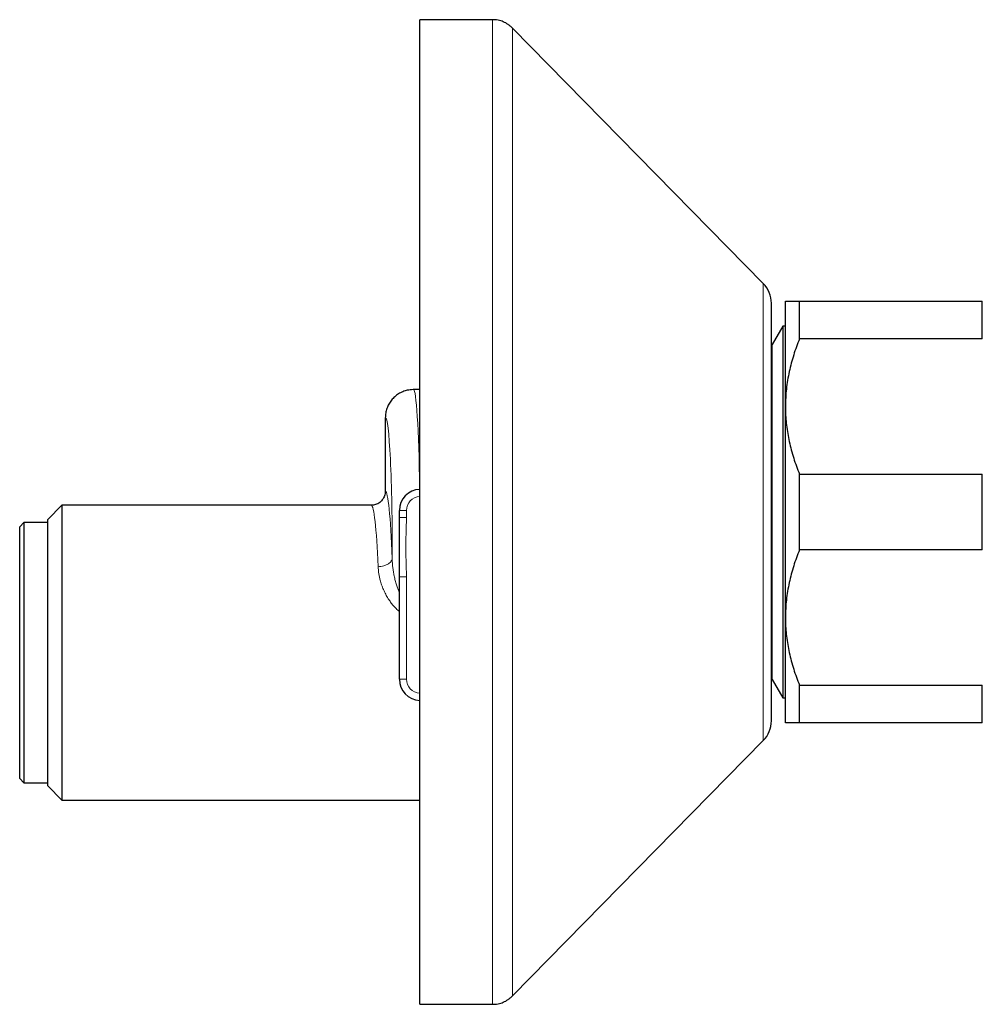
# Model space of a CAD drawing. Header units: millimetres. Extents: x 8 to 1018, y 12 to 2184.
# Tile 39 of 52: x 848 to 916, y 1199 to 1269. Entities that reach past the tile are written whole.
import ezdxf

# ---------------------------------------------------------------- set-up
doc = ezdxf.new("R2010")
doc.units = ezdxf.units.MM

msp = doc.modelspace()

# ---------------------------------------------------------------- linework, layer by layer
at = {"color": 7, "linetype": 'Continuous', "lineweight": 30}
for p, q in [((881.476, 1268.964), (876.314, 1268.964)), ((876.314, 1233.964), (876.314, 1268.964)), ((900.741, 1250.216), (882.902, 1268.366)), ((901.314, 1233.964), (901.314, 1248.814)), ((902.314, 1241.464), (902.314, 1248.964)), ((903.314, 1246.286), (903.314, 1248.964)), ((903.314, 1248.964), (916.314, 1248.964)), ((916.314, 1246.286), (916.314, 1248.964)), ((902.127, 1247.185), (901.364, 1245.864)), ((902.314, 1247.185), (902.127, 1247.185)), ((902.127, 1247.185), (902.127, 1220.744)), ((916.314, 1246.286), (903.314, 1246.286)), ((901.364, 1245.864), (901.314, 1245.864)), ((901.364, 1222.064), (901.364, 1245.864)), ((876.314, 1242.664), (875.867, 1242.664)), ((902.314, 1226.464), (902.314, 1241.464)), ((873.864, 1240.664), (873.864, 1235.442)), ((903.314, 1231.286), (903.314, 1236.643)), ((903.314, 1236.643), (916.314, 1236.643)), ((916.314, 1231.286), (916.314, 1236.643)), ((850.864, 1234.442), (849.864, 1233.442)), ((872.863, 1234.442), (850.864, 1234.442)), ((850.864, 1234.442), (850.864, 1213.487)), ((849.864, 1214.487), (849.864, 1233.442)), ((874.864, 1233.571), (874.864, 1234.074)), ((876.314, 1198.964), (876.314, 1233.964)), ((901.314, 1219.114), (901.314, 1233.964)), ((848.164, 1233.214), (847.864, 1232.914)), ((847.864, 1215.014), (847.864, 1232.914)), ((849.864, 1233.214), (848.164, 1233.214)), ((848.164, 1233.214), (848.164, 1214.714)), ((916.314, 1231.286), (903.314, 1231.286)), ((874.864, 1222.074), (874.864, 1229.357)), ((902.314, 1218.964), (902.314, 1226.464)), ((901.314, 1222.064), (901.364, 1222.064)), ((901.364, 1222.064), (902.127, 1220.744)), ((903.314, 1221.643), (916.314, 1221.643)), ((903.314, 1218.964), (903.314, 1221.643)), ((916.314, 1218.964), (916.314, 1221.643)), ((902.127, 1220.744), (902.314, 1220.744)), ((916.314, 1218.964), (903.314, 1218.964)), ((882.902, 1199.562), (900.741, 1217.712)), ((847.864, 1215.014), (848.164, 1214.714)), ((848.164, 1214.714), (849.864, 1214.714)), ((849.864, 1214.487), (850.864, 1213.487)), ((850.864, 1213.487), (876.314, 1213.487)), ((876.314, 1198.964), (881.476, 1198.964))]:
    msp.add_line(p, q, dxfattribs=at)
at = {"color": 8, "linetype": 'Continuous', "lineweight": 0}
for p, q in [((900.741, 1233.964), (900.741, 1250.216)), ((875.364, 1234.074), (874.864, 1234.074)), ((875.364, 1233.571), (874.864, 1233.571)), ((875.364, 1234.074), (875.364, 1233.571)), ((900.741, 1217.712), (900.741, 1233.964)), ((875.364, 1229.357), (874.864, 1229.357)), ((875.364, 1229.357), (875.364, 1222.074)), ((875.364, 1222.074), (874.864, 1222.074))]:
    msp.add_line(p, q, dxfattribs=at)
at = {"color": 8, "linetype": 'Continuous', "lineweight": 0, "flags": 128}
msp.add_lwpolyline([(874.35, 1230.66), (874.341, 1230.601), (874.321, 1230.542), (874.291, 1230.485), (874.252, 1230.429), (874.203, 1230.376), (874.145, 1230.325), (874.079, 1230.278), (874.006, 1230.235), (873.925, 1230.197), (873.839, 1230.163), (873.748, 1230.135), (873.652, 1230.111), (873.554, 1230.094), (873.453, 1230.083), (873.352, 1230.077)], dxfattribs=at)
at = {"color": 7, "linetype": 'Continuous', "lineweight": 30}
for centre, radius, start, end in [((899.314, 1248.814), 2, 0, 44.50422), ((876.364, 1234.074), 1.5, 91.86158, 180), ((876.364, 1222.074), 1.5, 180, 268.08979), ((899.314, 1219.114), 2, 315.49578, 0)]:
    msp.add_arc(centre, radius, start, end, dxfattribs=at)
at = {"color": 8, "linetype": 'Continuous', "lineweight": 0}
for centre, start, end in [((876.364, 1234.074), 92.86598, 180), ((876.364, 1222.074), 180, 267.13402)]:
    msp.add_arc(centre, 1, start, end, dxfattribs=at)
for centre, major_axis, ratio, start_param, end_param in [((875.867, 1231.464), (0, 11.2), 0.043049, 5.095185, 6.283185), ((873.87, 1231.464), (0, 9.2), 0.052408, 4.624889, 6.294563), ((873.862, 1223.964), (0, 11.478), 0.052408, 5.335304, 6.278625), ((872.863, 1223.964), (0, 10.478), 0.05741, 5.335304, 6.283185)]:
    msp.add_ellipse(centre, major_axis=major_axis, ratio=ratio, start_param=start_param, end_param=end_param, dxfattribs=at)
at = {"color": 7, "linetype": 'Continuous', "lineweight": 30}
for points, knots in [([(882.902, 1268.366), (882.853, 1268.414), (882.756, 1268.508), (882.596, 1268.63), (882.428, 1268.733), (882.253, 1268.818), (882.07, 1268.884), (881.879, 1268.93), (881.68, 1268.959), (881.545, 1268.963), (881.476, 1268.964)], [0, 0, 0, 0, 0.129502, 0.255184, 0.378256, 0.5, 0.621744, 0.744816, 0.870498, 1, 1, 1, 1]), ([(902.314, 1248.964), (902.318, 1248.964), (902.324, 1248.964), (902.374, 1248.964), (902.454, 1248.964), (902.567, 1248.964), (902.71, 1248.964), (902.884, 1248.964), (903.083, 1248.964), (903.237, 1248.964), (903.314, 1248.964)], [0, 0, 0, 0, 0.122618, 0.245238, 0.368878, 0.492521, 0.618996, 0.745475, 0.872735, 1, 1, 1, 1]), ([(903.314, 1246.286), (903.24, 1246.095), (903.091, 1245.713), (902.896, 1245.13), (902.725, 1244.541), (902.58, 1243.941), (902.463, 1243.332), (902.378, 1242.714), (902.325, 1242.091), (902.318, 1241.673), (902.314, 1241.464)], [0, 0, 0, 0, 0.122973, 0.245942, 0.369581, 0.493217, 0.619375, 0.745529, 0.872765, 1, 1, 1, 1]), ([(875.867, 1242.664), (875.857, 1242.664), (875.778, 1242.664), (875.63, 1242.654), (875.439, 1242.621), (875.264, 1242.574), (875.106, 1242.517), (874.952, 1242.446), (874.804, 1242.362), (874.666, 1242.267), (874.535, 1242.161), (874.413, 1242.043), (874.302, 1241.915), (874.202, 1241.78), (874.115, 1241.637), (874.038, 1241.485), (873.976, 1241.328), (873.927, 1241.167), (873.891, 1241.003), (873.869, 1240.835), (873.866, 1240.721), (873.864, 1240.664)], [0, 0, 0, 0, 0.0097091, 0.0752931, 0.1415839, 0.1945277, 0.2474714, 0.3019507, 0.35643, 0.4093197, 0.4622094, 0.5166322, 0.5710549, 0.6239056, 0.6767564, 0.7311399, 0.7855234, 0.8383745, 0.8912256, 0.9456128, 1, 1, 1, 1]), ([(902.314, 1241.464), (902.315, 1241.408), (902.316, 1241.158), (902.335, 1240.713), (902.388, 1240.129), (902.472, 1239.547), (902.585, 1238.962), (902.727, 1238.378), (902.897, 1237.794), (903.091, 1237.215), (903.24, 1236.833), (903.314, 1236.643)], [0, 0, 0, 0, 0.034085, 0.152699, 0.271315, 0.390844, 0.510376, 0.632431, 0.75449, 0.877243, 1, 1, 1, 1]), ([(873.864, 1235.442), (873.862, 1235.386), (873.856, 1235.274), (873.813, 1235.111), (873.744, 1234.956), (873.65, 1234.816), (873.534, 1234.693), (873.399, 1234.591), (873.248, 1234.513), (873.108, 1234.469), (872.984, 1234.447), (872.91, 1234.442), (872.869, 1234.442), (872.863, 1234.442)], [0, 0, 0, 0, 0.10565, 0.214366, 0.320016, 0.428727, 0.534434, 0.643198, 0.749051, 0.857966, 0.922691, 0.988094, 1, 1, 1, 1]), ([(874.864, 1229.357), (874.864, 1229.365), (874.864, 1229.536), (874.864, 1229.873), (874.864, 1230.386), (874.864, 1230.917), (874.864, 1231.448), (874.864, 1231.965), (874.864, 1232.48), (874.864, 1233.009), (874.864, 1233.377), (874.864, 1233.564), (874.864, 1233.571)], [0, 0, 0, 0, 0.005507, 0.123485, 0.241699, 0.370695, 0.5, 0.617978, 0.736192, 0.865188, 0.994493, 1, 1, 1, 1]), ([(903.314, 1231.286), (903.24, 1231.095), (903.091, 1230.713), (902.896, 1230.13), (902.725, 1229.541), (902.58, 1228.941), (902.463, 1228.332), (902.378, 1227.714), (902.325, 1227.091), (902.318, 1226.673), (902.314, 1226.464)], [0, 0, 0, 0, 0.122973, 0.245942, 0.369581, 0.493217, 0.619375, 0.745529, 0.872765, 1, 1, 1, 1]), ([(902.314, 1226.464), (902.315, 1226.408), (902.316, 1226.158), (902.335, 1225.713), (902.388, 1225.129), (902.472, 1224.547), (902.585, 1223.962), (902.727, 1223.378), (902.897, 1222.794), (903.091, 1222.215), (903.24, 1221.833), (903.314, 1221.643)], [0, 0, 0, 0, 0.034085, 0.152699, 0.271315, 0.390844, 0.510376, 0.632431, 0.75449, 0.877243, 1, 1, 1, 1]), ([(903.314, 1218.964), (903.24, 1218.964), (903.091, 1218.964), (902.896, 1218.964), (902.725, 1218.964), (902.58, 1218.964), (902.463, 1218.964), (902.378, 1218.964), (902.325, 1218.964), (902.318, 1218.964), (902.314, 1218.964)], [0, 0, 0, 0, 0.122973, 0.245942, 0.369581, 0.493217, 0.619375, 0.745529, 0.872765, 1, 1, 1, 1]), ([(881.476, 1198.964), (881.545, 1198.966), (881.68, 1198.969), (881.879, 1198.998), (882.07, 1199.045), (882.253, 1199.111), (882.428, 1199.195), (882.596, 1199.299), (882.756, 1199.421), (882.853, 1199.515), (882.902, 1199.562)], [0, 0, 0, 0, 0.129502, 0.255184, 0.378256, 0.5, 0.621744, 0.744816, 0.870498, 1, 1, 1, 1])]:
    msp.add_open_spline(points, degree=3, knots=knots, dxfattribs=at)
at = {"color": 8, "linetype": 'Continuous', "lineweight": 0}
for points, knots in [([(881.476, 1233.964), (881.476, 1234.392), (881.476, 1235.247), (881.476, 1236.528), (881.476, 1237.806), (881.476, 1239.078), (881.476, 1240.344), (881.476, 1241.577), (881.476, 1242.777), (881.476, 1243.942), (881.476, 1245.095), (881.476, 1246.235), (881.476, 1247.384), (881.476, 1248.537), (881.476, 1249.694), (881.476, 1250.829), (881.476, 1251.942), (881.476, 1253.031), (881.476, 1254.074), (881.476, 1255.071), (881.476, 1256.023), (881.476, 1256.949), (881.476, 1257.848), (881.476, 1258.736), (881.476, 1259.609), (881.476, 1260.465), (881.476, 1261.286), (881.476, 1262.069), (881.476, 1262.815), (881.476, 1263.509), (881.476, 1264.152), (881.476, 1264.747), (881.476, 1265.304), (881.476, 1265.824), (881.476, 1266.316), (881.476, 1266.777), (881.476, 1267.202), (881.476, 1267.582), (881.476, 1267.917), (881.476, 1268.207), (881.476, 1268.446), (881.476, 1268.637), (881.476, 1268.783), (881.476, 1268.887), (881.476, 1268.952), (881.476, 1268.96), (881.476, 1268.964)], [0, 0, 0, 0, 0.0233333, 0.0466665, 0.0699998, 0.0933331, 0.1166663, 0.1399996, 0.1619997, 0.1839998, 0.2059998, 0.2279999, 0.25, 0.2733333, 0.2966665, 0.3199998, 0.3433331, 0.3666663, 0.3899996, 0.4119997, 0.4339998, 0.4559998, 0.4779999, 0.5, 0.5233333, 0.5466665, 0.5699998, 0.5933331, 0.6166663, 0.6399996, 0.6619997, 0.6839998, 0.7059998, 0.7279999, 0.75, 0.7733333, 0.7966665, 0.8199998, 0.8433331, 0.8666663, 0.8899996, 0.9119997, 0.9339998, 0.9559998, 0.9779999, 1, 1, 1, 1]), ([(882.902, 1268.366), (882.902, 1268.363), (882.902, 1268.356), (882.902, 1268.304), (882.902, 1268.219), (882.902, 1268.101), (882.902, 1267.948), (882.902, 1267.762), (882.902, 1267.549), (882.902, 1267.312), (882.902, 1267.055), (882.902, 1266.77), (882.902, 1266.457), (882.902, 1266.118), (882.902, 1265.741), (882.902, 1265.324), (882.902, 1264.863), (882.902, 1264.373), (882.902, 1263.852), (882.902, 1263.302), (882.902, 1262.722), (882.902, 1262.132), (882.902, 1261.533), (882.902, 1260.929), (882.902, 1260.302), (882.902, 1259.654), (882.902, 1258.984), (882.902, 1258.273), (882.902, 1257.518), (882.902, 1256.718), (882.902, 1255.897), (882.902, 1255.053), (882.902, 1254.189), (882.902, 1253.304), (882.902, 1252.426), (882.902, 1251.556), (882.902, 1250.698), (882.902, 1249.825), (882.902, 1248.939), (882.902, 1248.041), (882.902, 1247.104), (882.902, 1246.127), (882.902, 1245.11), (882.902, 1244.082), (882.902, 1243.044), (882.902, 1241.997), (882.902, 1240.942), (882.902, 1239.909), (882.902, 1238.901), (882.902, 1237.919), (882.902, 1236.933), (882.902, 1235.945), (882.902, 1234.955), (882.902, 1234.295), (882.902, 1233.964)], [0, 0, 0, 0, 0.02, 0.04, 0.06, 0.08, 0.1, 0.12, 0.14, 0.158333, 0.176666, 0.195, 0.213333, 0.231667, 0.25, 0.27, 0.29, 0.31, 0.33, 0.35, 0.37, 0.39, 0.408333, 0.426666, 0.445, 0.463333, 0.481667, 0.5, 0.52, 0.54, 0.56, 0.58, 0.6, 0.62, 0.64, 0.658333, 0.676666, 0.695, 0.713333, 0.731667, 0.75, 0.77, 0.79, 0.81, 0.83, 0.85, 0.87, 0.89, 0.908333, 0.926666, 0.945, 0.963333, 0.981667, 1, 1, 1, 1]), ([(875.364, 1233.571), (875.363, 1233.405), (875.359, 1233.071), (875.339, 1232.471), (875.32, 1231.769), (875.324, 1230.965), (875.345, 1230.295), (875.361, 1229.759), (875.363, 1229.491), (875.364, 1229.357)], [0, 0, 0, 0, 0.11863, 0.237297, 0.427812, 0.618432, 0.809217, 0.904611, 1, 1, 1, 1]), ([(881.476, 1198.964), (881.476, 1198.969), (881.476, 1198.978), (881.476, 1199.051), (881.476, 1199.168), (881.476, 1199.332), (881.476, 1199.543), (881.476, 1199.795), (881.476, 1200.085), (881.476, 1200.409), (881.476, 1200.774), (881.476, 1201.179), (881.476, 1201.631), (881.476, 1202.134), (881.476, 1202.689), (881.476, 1203.287), (881.476, 1203.925), (881.476, 1204.604), (881.476, 1205.309), (881.476, 1206.036), (881.476, 1206.782), (881.476, 1207.56), (881.476, 1208.37), (881.476, 1209.228), (881.476, 1210.134), (881.476, 1211.089), (881.476, 1212.076), (881.476, 1213.092), (881.476, 1214.136), (881.476, 1215.186), (881.476, 1216.239), (881.476, 1217.293), (881.476, 1218.366), (881.476, 1219.458), (881.476, 1220.59), (881.476, 1221.762), (881.476, 1222.972), (881.476, 1224.197), (881.476, 1225.436), (881.476, 1226.686), (881.476, 1227.921), (881.476, 1229.141), (881.476, 1230.342), (881.476, 1231.547), (881.476, 1232.755), (881.476, 1233.561), (881.476, 1233.964)], [0, 0, 0, 0, 0.0233333, 0.0466665, 0.0699998, 0.0933331, 0.1166663, 0.1399996, 0.1619997, 0.1839998, 0.2059998, 0.2279999, 0.25, 0.2733333, 0.2966665, 0.3199998, 0.3433331, 0.3666663, 0.3899996, 0.4119997, 0.4339998, 0.4559998, 0.4779999, 0.5, 0.5233333, 0.5466665, 0.5699998, 0.5933331, 0.6166663, 0.6399996, 0.6619997, 0.6839998, 0.7059998, 0.7279999, 0.75, 0.7733333, 0.7966665, 0.8199998, 0.8433331, 0.8666663, 0.8899996, 0.9119997, 0.9339998, 0.9559998, 0.9779999, 1, 1, 1, 1]), ([(882.902, 1233.964), (882.902, 1233.604), (882.902, 1232.884), (882.902, 1231.804), (882.902, 1230.726), (882.902, 1229.652), (882.902, 1228.582), (882.902, 1227.517), (882.902, 1226.488), (882.902, 1225.495), (882.902, 1224.538), (882.902, 1223.589), (882.902, 1222.649), (882.902, 1221.718), (882.902, 1220.77), (882.902, 1219.805), (882.902, 1218.827), (882.902, 1217.864), (882.902, 1216.917), (882.902, 1215.986), (882.902, 1215.074), (882.902, 1214.205), (882.902, 1213.378), (882.902, 1212.593), (882.902, 1211.825), (882.902, 1211.076), (882.902, 1210.346), (882.902, 1209.614), (882.902, 1208.882), (882.902, 1208.155), (882.902, 1207.453), (882.902, 1206.777), (882.902, 1206.128), (882.902, 1205.506), (882.902, 1204.93), (882.902, 1204.395), (882.902, 1203.901), (882.902, 1203.431), (882.902, 1202.987), (882.902, 1202.569), (882.902, 1202.165), (882.902, 1201.778), (882.902, 1201.412), (882.902, 1201.078), (882.902, 1200.776), (882.902, 1200.507), (882.902, 1200.272), (882.902, 1200.075), (882.902, 1199.914), (882.902, 1199.786), (882.902, 1199.686), (882.902, 1199.615), (882.902, 1199.571), (882.902, 1199.565), (882.902, 1199.562)], [0, 0, 0, 0, 0.0199999, 0.0399999, 0.0599998, 0.0799998, 0.0999997, 0.1199997, 0.1399996, 0.158333, 0.1766664, 0.1949998, 0.2133332, 0.2316666, 0.25, 0.2699999, 0.2899999, 0.3099998, 0.3299998, 0.3499997, 0.3699997, 0.3899996, 0.408333, 0.4266664, 0.4449998, 0.4633332, 0.4816666, 0.5, 0.5199999, 0.5399999, 0.5599998, 0.5799998, 0.5999997, 0.6199997, 0.6399996, 0.658333, 0.6766664, 0.6949998, 0.7133332, 0.7316666, 0.75, 0.7699999, 0.7899999, 0.8099998, 0.8299998, 0.8499997, 0.8699997, 0.8899996, 0.908333, 0.9266664, 0.9449998, 0.9633332, 0.9816666, 1, 1, 1, 1]), ([(874.35, 1230.66), (874.354, 1230.559), (874.361, 1230.356), (874.39, 1230.047), (874.432, 1229.733), (874.491, 1229.415), (874.567, 1229.095), (874.655, 1228.795), (874.753, 1228.516), (874.827, 1228.346), (874.864, 1228.261)], [0, 0, 0, 0, 0.128566, 0.257212, 0.385768, 0.51784, 0.650015, 0.782051, 0.890829, 1, 1, 1, 1]), ([(874.864, 1226.894), (874.788, 1226.96), (874.635, 1227.091), (874.428, 1227.313), (874.239, 1227.55), (874.055, 1227.819), (873.884, 1228.118), (873.728, 1228.446), (873.598, 1228.782), (873.505, 1229.09), (873.44, 1229.363), (873.396, 1229.603), (873.365, 1229.842), (873.356, 1229.999), (873.352, 1230.077)], [0, 0, 0, 0, 0.077429, 0.154882, 0.234833, 0.314798, 0.412632, 0.51048, 0.611114, 0.711755, 0.783375, 0.854995, 0.927497, 1, 1, 1, 1])]:
    msp.add_open_spline(points, degree=3, knots=knots, dxfattribs=at)

doc.saveas('drawing.dxf')
